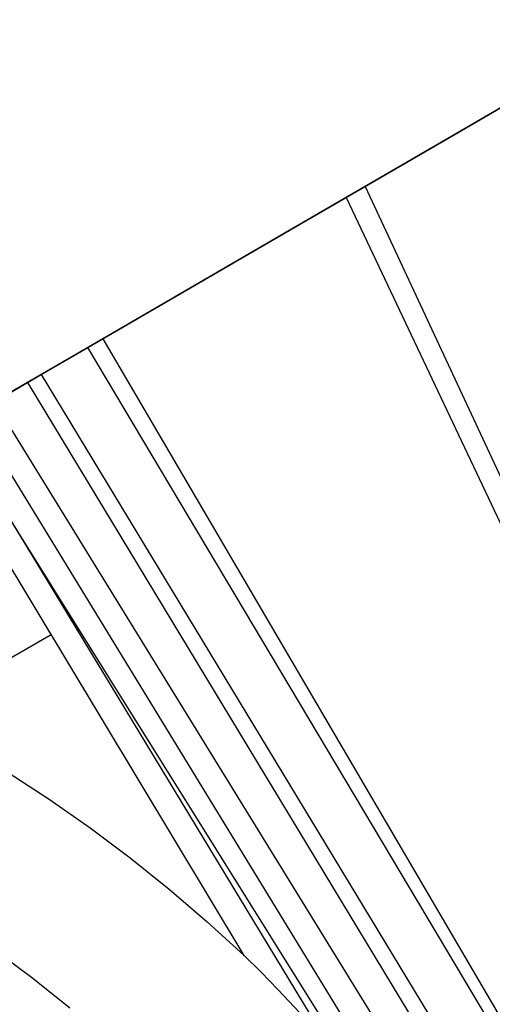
# Model space of a CAD drawing. Header units: millimetres. Extents: x 8929 to 10091, y -2708 to -1691.
# Tile 193 of 196: x 9557 to 9584, y -1998 to -1942. Entities that reach past the tile are written whole.
import ezdxf

# ---------------------------------------------------------------- set-up
doc = ezdxf.new("R2010")
doc.units = ezdxf.units.MM
doc.layers.add('1', color=7, linetype='Continuous')

msp = doc.modelspace()

# ---------------------------------------------------------------- linework, layer by layer
at = {"layer": '1', "color": 7, "true_color": 0xffffff}
for p, q in [((9581.872, -1948.257, 55.203), (9592.43, -1942.126, 53.97)), ((9592.89, -1941.859, 60.036), (9582.462, -1947.914, 61.252)), ((9571.356, -1954.366, 56.846), (9581.872, -1948.257, 55.203)), ((9582.462, -1947.914, 61.252), (9572.076, -1953.947, 62.872)), ((9576.614, -1951.311, 55.972), (9626.235, -2058.037, 59.574)), ((9575.527, -1951.943, 62.288), (9625.825, -2058.279, 65.608)), ((9572.076, -1953.947, 62.872), (9561.744, -1959.951, 64.896)), ((9560.895, -1960.444, 58.896), (9571.356, -1954.366, 56.846)), ((9561.744, -1959.951, 64.896), (9558.898, -1961.604, 65.376)), ((9561.744, -1959.951, 64.896), (9620.971, -2061.143, 65.87)), ((9558.239, -1961.988, 59.335), (9560.895, -1960.444, 58.896)), ((9620.859, -2061.209, 59.865), (9560.895, -1960.444, 58.896)), ((9558.898, -1961.604, 65.376), (9556.041, -1963.265, 65.744)), ((9555.572, -1963.538, 59.673), (9558.239, -1961.988, 59.335)), ((9558.239, -1961.987, 59.335), (9618.993, -2062.311, 59.879)), ((9557.471, -1962.434, 65.574), (9618.152, -2062.806, 65.953)), ((9555.572, -1963.538, 59.673), (9617.125, -2063.412, 59.894)), ((9554.414, -1964.211, 59.791), (9615.596, -2064.315, 59.902)), ((9553.174, -1964.932, 65.998), (9615.332, -2064.47, 65.998)), ((9553.254, -1964.885, 59.87), (9574.491, -1999.924, 59.883)), ((9569.747, -1994.933, 59.909), (9552.092, -1965.561, 59.909)), ((9558.816, -1976.748, 59.909), (9550.852, -1981.346, 59.909)), ((9556.32, -1984.517, 59.909), (9558.695, -1986.067, 59.909)), ((9558.695, -1986.067, 59.909), (9561.019, -1987.694, 59.909)), ((9561.019, -1987.694, 59.909), (9563.288, -1989.396, 59.909)), ((9563.288, -1989.396, 59.909), (9565.501, -1991.171, 59.909)), ((9565.501, -1991.171, 59.909), (9567.655, -1993.017, 59.909)), ((9567.655, -1993.017, 59.909), (9569.747, -1994.933, 59.909)), ((9557.772, -1996.239, 69.704), (9555.607, -1994.632, 69.704)), ((9570.714, -1995.882, 59.905), (9569.747, -1994.933, 59.909)), ((9559.879, -1997.92, 69.704), (9557.772, -1996.239, 69.704)), ((9571.669, -1996.853, 59.901), (9570.714, -1995.882, 59.905)), ((9573.538, -1998.853, 59.89), (9571.669, -1996.853, 59.901))]:
    msp.add_line(p, q, dxfattribs=at)

doc.saveas('drawing.dxf')
